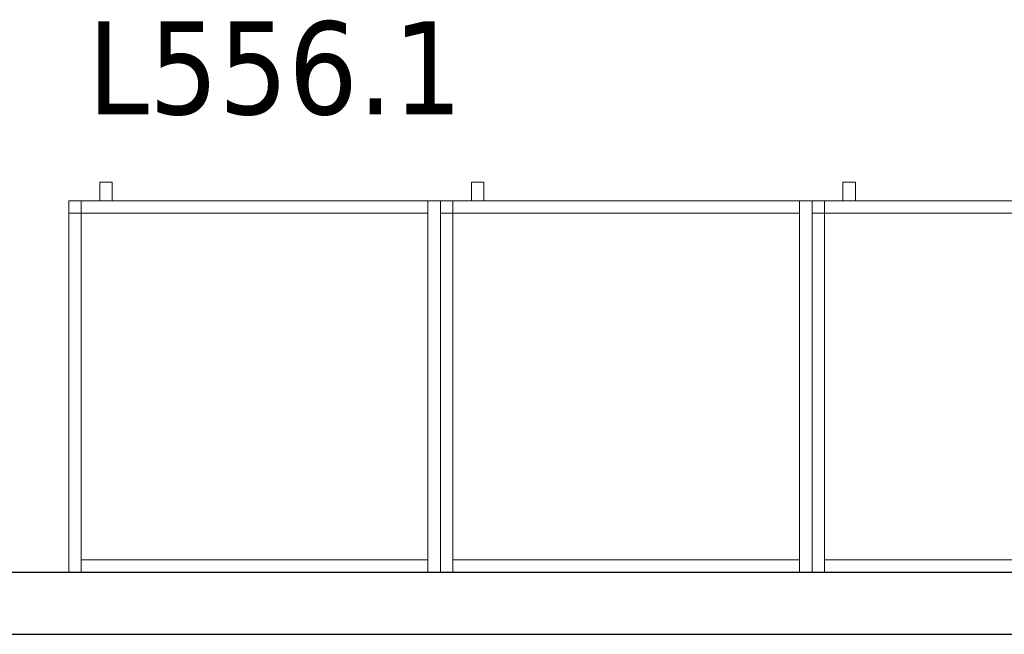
# Model space of a CAD drawing. Header units: metres. Extents: x 397.7 to 427.5, y 12.7 to 28.4.
# Tile 6 of 128: x 401.3 to 402.8, y 23.5 to 24.5. Entities that reach past the tile are written whole.
import ezdxf

# ---------------------------------------------------------------- set-up
doc = ezdxf.new("R2010")
doc.units = ezdxf.units.M
for name, color, linetype, lineweight in [('02_MOBILIARIO', 7, 'Continuous', 18), ('A-DETL-____-MBND', 7, 'Continuous', 18), ('A-WALL-____-MCUT', 7, 'Continuous', 25), ('A-WALL-____-OTLN', 7, 'Continuous', 25), ('E-LITE-EQPM-IDEN', 7, 'Continuous', 30)]:
    doc.layers.add(name, color=color, linetype=linetype, lineweight=lineweight)
doc.styles.add('Tahoma_4', font='tahoma.ttf', dxfattribs={"height": 0.15})

# ---------------------------------------------------------------- blocks, each defined once
blk = doc.blocks.new('Family - Armai 60x60x60_P5-151204-08_ENLLUMENAT_P5')
at = {"layer": 'A-DETL-____-MBND', "color": 253, "true_color": 0xaaaaaa}
for p, q in [((0.05, 0.6), (0.05, 0.63)), ((0.05, 0.63), (0.07, 0.63)), ((0.05, 0.6), (0.05, 0.63)), ((0.07, 0.63), (0.05, 0.63)), ((0.07, 0.63), (0.07, 0.6)), ((0.07, 0.6), (0.07, 0.63)), ((0, 0.6), (0.02, 0.6)), ((0.02, 0.6), (0, 0.6)), ((0, 0), (0, 0.6)), ((0, 0.6), (0, 0)), ((0, 0.58), (0, 0.6)), ((0, 0.6), (0, 0.58)), ((0, 0.6), (0.02, 0.6)), ((0.02, 0.6), (0, 0.6)), ((0, 0.6), (0.6, 0.6)), ((0.6, 0.6), (0, 0.6)), ((0, 0), (0, 0.6)), ((0, 0.6), (0, 0)), ((0, 0.6), (0.6, 0.6)), ((0.6, 0.6), (0, 0.6)), ((0, 0), (0, 0.6)), ((0, 0.6), (0, 0)), ((0.02, 0.6), (0.02, 0)), ((0.02, 0), (0.02, 0.6)), ((0.02, 0.6), (0.02, 0.58)), ((0.02, 0.6), (0.02, 0.58)), ((0.02, 0.58), (0.02, 0.6)), ((0.02, 0.6), (0.58, 0.6)), ((0.02, 0.58), (0.02, 0.6)), ((0.58, 0.6), (0.02, 0.6)), ((0.07, 0.6), (0.05, 0.6)), ((0.05, 0.6), (0.07, 0.6)), ((0.58, 0.6), (0.58, 0.58)), ((0.58, 0.58), (0.58, 0.6)), ((0.58, 0.6), (0.6, 0.6)), ((0.6, 0.6), (0.58, 0.6)), ((0.58, 0), (0.58, 0.6)), ((0.58, 0.6), (0.58, 0)), ((0.6, 0.6), (0.6, 0)), ((0.6, 0), (0.6, 0.6)), ((0.6, 0.6), (0.6, 0)), ((0.6, 0), (0.6, 0.6)), ((0.6, 0.6), (0.6, 0)), ((0.6, 0), (0.6, 0.6)), ((0.02, 0.58), (0, 0.58)), ((0, 0.58), (0.02, 0.58)), ((0.58, 0.58), (0.02, 0.58)), ((0.02, 0.58), (0.58, 0.58)), ((0.02, 0), (0.02, 0.02)), ((0.02, 0.02), (0.58, 0.02)), ((0.02, 0), (0.02, 0.02)), ((0.58, 0.02), (0.02, 0.02)), ((0.58, 0.02), (0.58, 0)), ((0.58, 0), (0.58, 0.02)), ((0.02, 0), (0, 0)), ((0.02, 0), (0, 0)), ((0.6, 0), (0, 0)), ((0, 0), (0.6, 0)), ((0.6, 0), (0, 0)), ((0, 0), (0.6, 0)), ((0.58, 0), (0.02, 0)), ((0.02, 0), (0.58, 0)), ((0.6, 0), (0.58, 0)), ((0.6, 0), (0.58, 0))]:
    blk.add_line(p, q, dxfattribs=at)
blk = doc.blocks.new('Family - Armai 60x60x60_P5-151354-08_ENLLUMENAT_P5')
at = {"layer": 'A-DETL-____-MBND', "color": 253, "true_color": 0xaaaaaa}
for p, q in [((0.05, 0.6), (0.05, 0.63)), ((0.05, 0.63), (0.07, 0.63)), ((0.05, 0.6), (0.05, 0.63)), ((0.07, 0.63), (0.05, 0.63)), ((0.07, 0.63), (0.07, 0.6)), ((0.07, 0.6), (0.07, 0.63)), ((0, 0.6), (0.02, 0.6)), ((0.02, 0.6), (0, 0.6)), ((0, 0), (0, 0.6)), ((0, 0.6), (0, 0)), ((0, 0.6), (0.6, 0.6)), ((0.6, 0.6), (0, 0.6)), ((0, 0), (0, 0.6)), ((0, 0.6), (0, 0)), ((0, 0.58), (0, 0.6)), ((0, 0.6), (0, 0.58)), ((0, 0.6), (0.02, 0.6)), ((0.02, 0.6), (0, 0.6)), ((0, 0.6), (0.6, 0.6)), ((0.6, 0.6), (0, 0.6)), ((0, 0), (0, 0.6)), ((0, 0.6), (0, 0)), ((0.02, 0.58), (0.02, 0.6)), ((0.02, 0.6), (0.58, 0.6)), ((0.02, 0.58), (0.02, 0.6)), ((0.58, 0.6), (0.02, 0.6)), ((0.02, 0.6), (0.02, 0)), ((0.02, 0), (0.02, 0.6)), ((0.02, 0.6), (0.02, 0.58)), ((0.02, 0.6), (0.02, 0.58)), ((0.07, 0.6), (0.05, 0.6)), ((0.05, 0.6), (0.07, 0.6)), ((0.58, 0.6), (0.58, 0.58)), ((0.58, 0.58), (0.58, 0.6)), ((0.58, 0.6), (0.6, 0.6)), ((0.6, 0.6), (0.58, 0.6)), ((0.58, 0), (0.58, 0.6)), ((0.58, 0.6), (0.58, 0)), ((0.6, 0.6), (0.6, 0)), ((0.6, 0), (0.6, 0.6)), ((0.6, 0.6), (0.6, 0)), ((0.6, 0), (0.6, 0.6)), ((0.6, 0.6), (0.6, 0)), ((0.6, 0), (0.6, 0.6)), ((0.02, 0.58), (0, 0.58)), ((0, 0.58), (0.02, 0.58)), ((0.58, 0.58), (0.02, 0.58)), ((0.02, 0.58), (0.58, 0.58)), ((0.02, 0), (0.02, 0.02)), ((0.02, 0.02), (0.58, 0.02)), ((0.02, 0), (0.02, 0.02)), ((0.58, 0.02), (0.02, 0.02)), ((0.58, 0.02), (0.58, 0)), ((0.58, 0), (0.58, 0.02)), ((0.02, 0), (0, 0)), ((0.02, 0), (0, 0)), ((0.6, 0), (0, 0)), ((0, 0), (0.6, 0)), ((0.6, 0), (0, 0)), ((0, 0), (0.6, 0)), ((0.58, 0), (0.02, 0)), ((0.02, 0), (0.58, 0)), ((0.6, 0), (0.58, 0)), ((0.6, 0), (0.58, 0))]:
    blk.add_line(p, q, dxfattribs=at)
blk = doc.blocks.new('Family - Armai 60x60x60_P5-151463-08_ENLLUMENAT_P5')
at = {"layer": 'A-DETL-____-MBND', "color": 253, "true_color": 0xaaaaaa}
for p, q in [((0.05, 0.6), (0.05, 0.63)), ((0.05, 0.63), (0.07, 0.63)), ((0.05, 0.6), (0.05, 0.63)), ((0.07, 0.63), (0.05, 0.63)), ((0.07, 0.63), (0.07, 0.6)), ((0.07, 0.6), (0.07, 0.63)), ((0, 0.6), (0.02, 0.6)), ((0.02, 0.6), (0, 0.6)), ((0, 0), (0, 0.6)), ((0, 0.6), (0, 0)), ((0, 0.6), (0.6, 0.6)), ((0.6, 0.6), (0, 0.6)), ((0, 0), (0, 0.6)), ((0, 0.6), (0, 0)), ((0, 0.58), (0, 0.6)), ((0, 0.6), (0, 0.58)), ((0, 0.6), (0.02, 0.6)), ((0.02, 0.6), (0, 0.6)), ((0, 0.6), (0.6, 0.6)), ((0.6, 0.6), (0, 0.6)), ((0, 0), (0, 0.6)), ((0, 0.6), (0, 0)), ((0.02, 0.6), (0.02, 0)), ((0.02, 0), (0.02, 0.6)), ((0.02, 0.6), (0.02, 0.58)), ((0.02, 0.6), (0.02, 0.58)), ((0.02, 0.58), (0.02, 0.6)), ((0.02, 0.6), (0.58, 0.6)), ((0.02, 0.58), (0.02, 0.6)), ((0.58, 0.6), (0.02, 0.6)), ((0.07, 0.6), (0.05, 0.6)), ((0.05, 0.6), (0.07, 0.6)), ((0.58, 0.6), (0.6, 0.6)), ((0.6, 0.6), (0.58, 0.6)), ((0.58, 0), (0.58, 0.6)), ((0.58, 0.6), (0.58, 0)), ((0.58, 0.6), (0.58, 0.58)), ((0.58, 0.58), (0.58, 0.6)), ((0.6, 0.6), (0.6, 0)), ((0.6, 0), (0.6, 0.6)), ((0.6, 0.6), (0.6, 0)), ((0.6, 0), (0.6, 0.6)), ((0.6, 0.6), (0.6, 0)), ((0.6, 0), (0.6, 0.6)), ((0.02, 0.58), (0, 0.58)), ((0, 0.58), (0.02, 0.58)), ((0.58, 0.58), (0.02, 0.58)), ((0.02, 0.58), (0.58, 0.58)), ((0.02, 0), (0.02, 0.02)), ((0.02, 0.02), (0.58, 0.02)), ((0.02, 0), (0.02, 0.02)), ((0.58, 0.02), (0.02, 0.02)), ((0.58, 0.02), (0.58, 0)), ((0.58, 0), (0.58, 0.02)), ((0.02, 0), (0, 0)), ((0.02, 0), (0, 0)), ((0.6, 0), (0, 0)), ((0, 0), (0.6, 0)), ((0.6, 0), (0, 0)), ((0, 0), (0.6, 0)), ((0.58, 0), (0.02, 0)), ((0.02, 0), (0.58, 0)), ((0.6, 0), (0.58, 0)), ((0.6, 0), (0.58, 0))]:
    blk.add_line(p, q, dxfattribs=at)
blk = doc.blocks.new('Family - Armai 60x60x60_P5-151573-08_ENLLUMENAT_P5')
at = {"layer": 'A-DETL-____-MBND', "color": 253, "true_color": 0xaaaaaa}
for p, q in [((0.05, 0.6), (0.05, 0.63)), ((0.05, 0.63), (0.07, 0.63)), ((0.05, 0.6), (0.05, 0.63)), ((0.07, 0.63), (0.05, 0.63)), ((0.07, 0.63), (0.07, 0.6)), ((0.07, 0.6), (0.07, 0.63)), ((0, 0.58), (0, 0.6)), ((0, 0.6), (0, 0.58)), ((0, 0.6), (0.02, 0.6)), ((0.02, 0.6), (0, 0.6)), ((0, 0.6), (0.6, 0.6)), ((0.6, 0.6), (0, 0.6)), ((0, 0), (0, 0.6)), ((0, 0.6), (0, 0)), ((0, 0.6), (0.6, 0.6)), ((0.6, 0.6), (0, 0.6)), ((0, 0), (0, 0.6)), ((0, 0.6), (0, 0)), ((0, 0.6), (0.02, 0.6)), ((0.02, 0.6), (0, 0.6)), ((0, 0), (0, 0.6)), ((0, 0.6), (0, 0)), ((0.02, 0.6), (0.02, 0.58)), ((0.02, 0.6), (0.02, 0.58)), ((0.02, 0.58), (0.02, 0.6)), ((0.02, 0.6), (0.58, 0.6)), ((0.02, 0.58), (0.02, 0.6)), ((0.58, 0.6), (0.02, 0.6)), ((0.02, 0.6), (0.02, 0)), ((0.02, 0), (0.02, 0.6)), ((0.07, 0.6), (0.05, 0.6)), ((0.05, 0.6), (0.07, 0.6)), ((0.58, 0.6), (0.6, 0.6)), ((0.6, 0.6), (0.58, 0.6)), ((0.58, 0), (0.58, 0.6)), ((0.58, 0.6), (0.58, 0)), ((0.58, 0.6), (0.58, 0.58)), ((0.58, 0.58), (0.58, 0.6)), ((0.6, 0.6), (0.6, 0)), ((0.6, 0), (0.6, 0.6)), ((0.6, 0.6), (0.6, 0)), ((0.6, 0), (0.6, 0.6)), ((0.6, 0.6), (0.6, 0)), ((0.6, 0), (0.6, 0.6)), ((0.02, 0.58), (0, 0.58)), ((0, 0.58), (0.02, 0.58)), ((0.58, 0.58), (0.02, 0.58)), ((0.02, 0.58), (0.58, 0.58)), ((0.02, 0), (0.02, 0.02)), ((0.02, 0.02), (0.58, 0.02)), ((0.02, 0), (0.02, 0.02)), ((0.58, 0.02), (0.02, 0.02)), ((0.58, 0.02), (0.58, 0)), ((0.58, 0), (0.58, 0.02)), ((0.6, 0), (0, 0)), ((0, 0), (0.6, 0)), ((0.6, 0), (0, 0)), ((0, 0), (0.6, 0)), ((0.02, 0), (0, 0)), ((0.02, 0), (0, 0)), ((0.58, 0), (0.02, 0)), ((0.02, 0), (0.58, 0)), ((0.6, 0), (0.58, 0)), ((0.6, 0), (0.58, 0))]:
    blk.add_line(p, q, dxfattribs=at)
blk = doc.blocks.new('Family - Evans P5-151679-08_ENLLUMENAT_P5')
at = {"layer": 'A-WALL-____-MCUT', "color": 253, "true_color": 0xaaaaaa}
for p, q in [((3.9753, 0.1), (0.0198, 0.1)), ((0, 0), (3.9753, 0))]:
    blk.add_line(p, q, dxfattribs=at)
at = {"layer": 'A-WALL-____-OTLN', "color": 253, "true_color": 0xaaaaaa}
for p, q in [((3.9753, 0.1), (0.0198, 0.1)), ((0, 0), (3.9753, 0))]:
    blk.add_line(p, q, dxfattribs=at)
at = {"layer": 'A-WALL-____-OTLN', "color": 253, "lineweight": 18, "true_color": 0xaaaaaa}
blk.add_line((0, 0), (3.9753, 0), dxfattribs=at)
blk = doc.blocks.new('Family - Armai 60x60x60_P5-151792-08_ENLLUMENAT_P5')
at = {"layer": 'A-DETL-____-MBND', "color": 253, "true_color": 0xaaaaaa}
for p, q in [((0.05, 0.6), (0.05, 0.63)), ((0.05, 0.63), (0.07, 0.63)), ((0.05, 0.6), (0.05, 0.63)), ((0.07, 0.63), (0.05, 0.63)), ((0.07, 0.63), (0.07, 0.6)), ((0.07, 0.6), (0.07, 0.63)), ((0, 0.6), (0.6, 0.6)), ((0.6, 0.6), (0, 0.6)), ((0, 0), (0, 0.6)), ((0, 0.6), (0, 0)), ((0, 0.58), (0, 0.6)), ((0, 0.6), (0, 0.58)), ((0, 0.6), (0.02, 0.6)), ((0.02, 0.6), (0, 0.6)), ((0, 0.6), (0.02, 0.6)), ((0.02, 0.6), (0, 0.6)), ((0, 0), (0, 0.6)), ((0, 0.6), (0, 0)), ((0, 0.6), (0.6, 0.6)), ((0.6, 0.6), (0, 0.6)), ((0, 0), (0, 0.6)), ((0, 0.6), (0, 0)), ((0.02, 0.58), (0.02, 0.6)), ((0.02, 0.6), (0.58, 0.6)), ((0.02, 0.58), (0.02, 0.6)), ((0.58, 0.6), (0.02, 0.6)), ((0.02, 0.6), (0.02, 0.58)), ((0.02, 0.6), (0.02, 0.58)), ((0.02, 0.6), (0.02, 0)), ((0.02, 0), (0.02, 0.6)), ((0.07, 0.6), (0.05, 0.6)), ((0.05, 0.6), (0.07, 0.6)), ((0.58, 0.6), (0.6, 0.6)), ((0.6, 0.6), (0.58, 0.6)), ((0.58, 0), (0.58, 0.6)), ((0.58, 0.6), (0.58, 0)), ((0.58, 0.6), (0.58, 0.58)), ((0.58, 0.58), (0.58, 0.6)), ((0.6, 0.6), (0.6, 0)), ((0.6, 0), (0.6, 0.6)), ((0.6, 0.6), (0.6, 0)), ((0.6, 0), (0.6, 0.6)), ((0.6, 0.6), (0.6, 0)), ((0.6, 0), (0.6, 0.6)), ((0.02, 0.58), (0, 0.58)), ((0, 0.58), (0.02, 0.58)), ((0.58, 0.58), (0.02, 0.58)), ((0.02, 0.58), (0.58, 0.58)), ((0.02, 0), (0.02, 0.02)), ((0.02, 0.02), (0.58, 0.02)), ((0.02, 0), (0.02, 0.02)), ((0.58, 0.02), (0.02, 0.02)), ((0.58, 0.02), (0.58, 0)), ((0.58, 0), (0.58, 0.02)), ((0.6, 0), (0, 0)), ((0, 0), (0.6, 0)), ((0.02, 0), (0, 0)), ((0.02, 0), (0, 0)), ((0.6, 0), (0, 0)), ((0, 0), (0.6, 0)), ((0.58, 0), (0.02, 0)), ((0.02, 0), (0.58, 0)), ((0.6, 0), (0.58, 0)), ((0.6, 0), (0.58, 0))]:
    blk.add_line(p, q, dxfattribs=at)
blk = doc.blocks.new('Family - Armai 60x60x60_P5-151875-08_ENLLUMENAT_P5')
at = {"layer": 'A-DETL-____-MBND', "color": 253, "true_color": 0xaaaaaa}
for p, q in [((0.05, 0.6), (0.05, 0.63)), ((0.05, 0.63), (0.07, 0.63)), ((0.05, 0.6), (0.05, 0.63)), ((0.07, 0.63), (0.05, 0.63)), ((0.07, 0.63), (0.07, 0.6)), ((0.07, 0.6), (0.07, 0.63)), ((0, 0.6), (0.6, 0.6)), ((0.6, 0.6), (0, 0.6)), ((0, 0), (0, 0.6)), ((0, 0.6), (0, 0)), ((0, 0.58), (0, 0.6)), ((0, 0.6), (0, 0.58)), ((0, 0.6), (0.02, 0.6)), ((0.02, 0.6), (0, 0.6)), ((0, 0.6), (0.02, 0.6)), ((0.02, 0.6), (0, 0.6)), ((0, 0), (0, 0.6)), ((0, 0.6), (0, 0)), ((0, 0.6), (0.6, 0.6)), ((0.6, 0.6), (0, 0.6)), ((0, 0), (0, 0.6)), ((0, 0.6), (0, 0)), ((0.02, 0.6), (0.02, 0.58)), ((0.02, 0.6), (0.02, 0.58)), ((0.02, 0.6), (0.02, 0)), ((0.02, 0), (0.02, 0.6)), ((0.02, 0.58), (0.02, 0.6)), ((0.02, 0.6), (0.58, 0.6)), ((0.02, 0.58), (0.02, 0.6)), ((0.58, 0.6), (0.02, 0.6)), ((0.07, 0.6), (0.05, 0.6)), ((0.05, 0.6), (0.07, 0.6)), ((0.58, 0.6), (0.6, 0.6)), ((0.6, 0.6), (0.58, 0.6)), ((0.58, 0), (0.58, 0.6)), ((0.58, 0.6), (0.58, 0)), ((0.58, 0.6), (0.58, 0.58)), ((0.58, 0.58), (0.58, 0.6)), ((0.6, 0.6), (0.6, 0)), ((0.6, 0), (0.6, 0.6)), ((0.6, 0.6), (0.6, 0)), ((0.6, 0), (0.6, 0.6)), ((0.6, 0.6), (0.6, 0)), ((0.6, 0), (0.6, 0.6)), ((0.02, 0.58), (0, 0.58)), ((0, 0.58), (0.02, 0.58)), ((0.58, 0.58), (0.02, 0.58)), ((0.02, 0.58), (0.58, 0.58)), ((0.02, 0), (0.02, 0.02)), ((0.02, 0.02), (0.58, 0.02)), ((0.02, 0), (0.02, 0.02)), ((0.58, 0.02), (0.02, 0.02)), ((0.58, 0.02), (0.58, 0)), ((0.58, 0), (0.58, 0.02)), ((0.6, 0), (0, 0)), ((0, 0), (0.6, 0)), ((0.02, 0), (0, 0)), ((0.02, 0), (0, 0)), ((0.6, 0), (0, 0)), ((0, 0), (0.6, 0)), ((0.58, 0), (0.02, 0)), ((0.02, 0), (0.58, 0)), ((0.6, 0), (0.58, 0)), ((0.6, 0), (0.58, 0))]:
    blk.add_line(p, q, dxfattribs=at)
blk = doc.blocks.new('LONDR55-XX_ZZ-ARQ-CAA-M3D-Londres55_ifc-1-08_ENLLUMENAT_P5')
at = {"layer": '02_MOBILIARIO', "color": 253, "lineweight": 18, "true_color": 0xaaaaaa}
for name, p in [('Family - Armai 60x60x60_P5-151463-08_ENLLUMENAT_P5', (401.337, 23.6407)), ('Family - Armai 60x60x60_P5-151573-08_ENLLUMENAT_P5', (401.337, 23.6407)), ('Family - Armai 60x60x60_P5-151354-08_ENLLUMENAT_P5', (401.937, 23.6407)), ('Family - Armai 60x60x60_P5-151792-08_ENLLUMENAT_P5', (401.937, 23.6407)), ('Family - Armai 60x60x60_P5-151204-08_ENLLUMENAT_P5', (402.537, 23.6407)), ('Family - Armai 60x60x60_P5-151875-08_ENLLUMENAT_P5', (402.537, 23.6407))]:
    blk.add_blockref(name, p, dxfattribs=at)
at = {"layer": 'A-WALL-____-OTLN', "color": 253, "lineweight": 18, "true_color": 0xaaaaaa}
blk.add_blockref('Family - Evans P5-151679-08_ENLLUMENAT_P5', (400.3617, 23.5407), dxfattribs=at)

msp = doc.modelspace()

# ---------------------------------------------------------------- block references
at = {"lineweight": 5}
msp.add_blockref('LONDR55-XX_ZZ-ARQ-CAA-M3D-Londres55_ifc-1-08_ENLLUMENAT_P5', (0, 0), dxfattribs=at)

# ---------------------------------------------------------------- texts
at = {"layer": 'E-LITE-EQPM-IDEN', "insert": (401.3677, 24.5303), "char_height": 0.15, "width": 0.721519, "attachment_point": 1, "style": 'Tahoma_4'}
msp.add_mtext('L556.1', dxfattribs=at)

doc.saveas('drawing.dxf')
